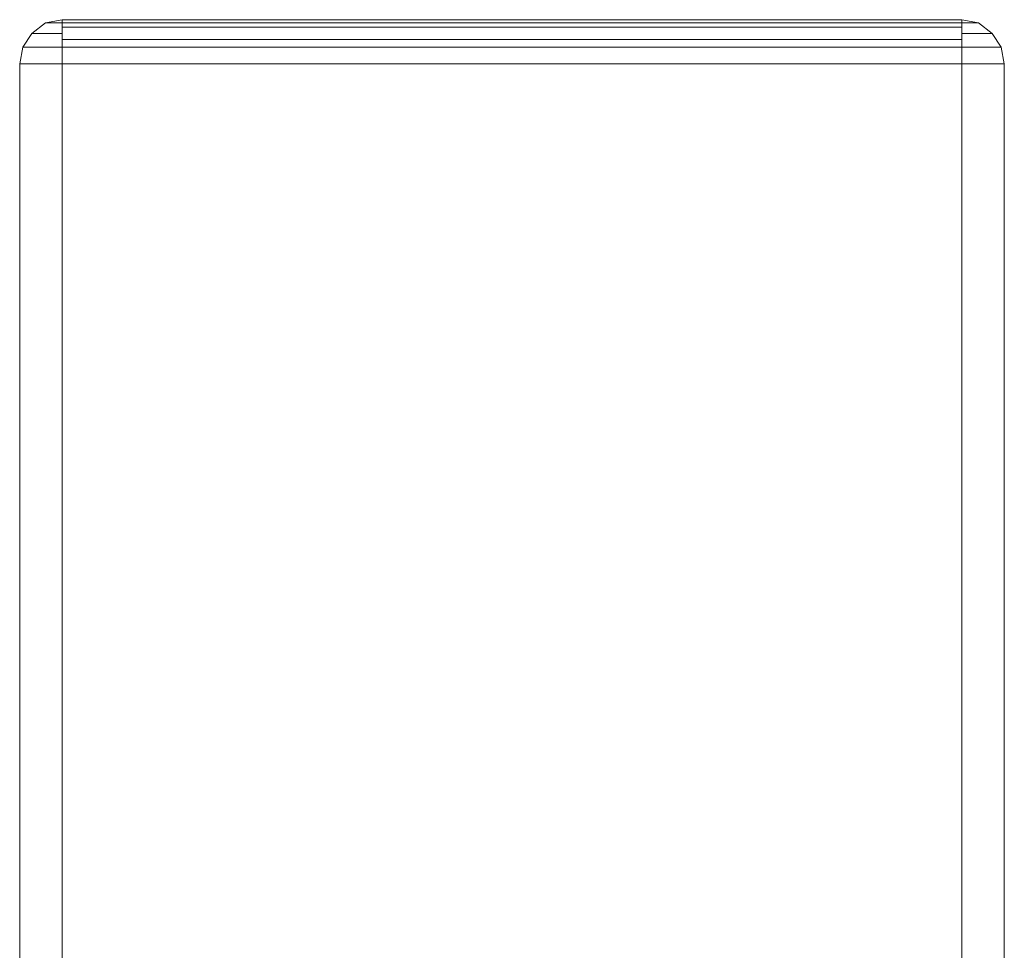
# Model space of a CAD drawing. Header units: millimetres. Extents: x 0 to 74930, y -1933 to 40510.
# Tile 37 of 256: x 35883 to 36020, y 11587 to 11716. Entities that reach past the tile are written whole.
import ezdxf

# ---------------------------------------------------------------- set-up
doc = ezdxf.new("R2010")
doc.units = ezdxf.units.MM
doc.header["$LTSCALE"] = 100
doc.layers.add('T--L9071_TERREIN_INR_Tafels', color=30, linetype='Continuous')

# ---------------------------------------------------------------- blocks, each defined once
blk = doc.blocks.new('Picknicktafel 180x160cm')
at = {"layer": 'T--L9071_TERREIN_INR_Tafels', "color": 30, "lineweight": 0}
for p, q in [((3.8, 130.67), (1.9, 129.4)), ((1.9, 129.4), (3.8, 130.67)), ((6.12, 131.09), (3.8, 130.67)), ((3.8, 130.67), (6.12, 131.09)), ((3.8, 130.25), (3.8, 130.67)), ((3.8, 130.67), (3.8, 130.25)), ((3.8, 128.98), (3.8, 130.25)), ((3.8, 130.25), (3.8, 128.98)), ((6.12, 130.67), (6.12, 131.09)), ((1794.09, 131.09), (6.12, 131.09)), ((6.12, 131.09), (6.12, 130.67)), ((6.12, 131.09), (1794.09, 131.09)), ((1794.09, 131.09), (6.12, 131.09)), ((1794.09, 131.09), (6.12, 131.09)), ((6.12, 129.4), (6.12, 130.67)), ((6.12, 130.67), (6.12, 129.4)), ((1.9, 129.4), (0.42, 127.5)), ((0.42, 127.5), (1.9, 129.4)), ((1.9, 128.77), (1.9, 129.4)), ((1.9, 129.4), (1.9, 128.77)), ((3.8, 127.29), (3.8, 128.98)), ((3.8, 128.98), (3.8, 127.29)), ((6.12, 127.5), (6.12, 129.4)), ((6.12, 129.4), (6.12, 127.5)), ((0.42, 127.5), (0, 125.18)), ((0, 125.18), (0.42, 127.5)), ((0.42, 127.08), (0.42, 127.5)), ((0.42, 127.5), (0.42, 127.08)), ((1.9, 127.29), (1.9, 128.77)), ((1.9, 128.77), (1.9, 127.29)), ((6.12, 125.18), (6.12, 127.5)), ((6.12, 127.5), (6.12, 125.18)), ((0.42, 126.23), (0.42, 127.08)), ((0.42, 127.08), (0.42, 126.23)), ((0.42, 125.18), (0.42, 126.23)), ((0.42, 126.23), (0.42, 125.18)), ((1.9, 125.18), (1.9, 127.29)), ((1.9, 127.29), (1.9, 125.18)), ((3.8, 125.18), (3.8, 127.29)), ((3.8, 127.29), (3.8, 125.18)), ((0, 125.18), (0.42, 125.18)), ((0.42, 125.18), (0, 125.18)), ((0, 0), (0, 125.18)), ((0, 125.18), (0, 0)), ((0, 0), (0, 125.18)), ((0.42, 125.18), (1.9, 125.18)), ((1.9, 125.18), (0.42, 125.18)), ((0.42, 125.18), (0.42, 0)), ((1.06, 0), (1.06, 125.18)), ((1.9, 125.18), (3.8, 125.18)), ((3.8, 125.18), (1.9, 125.18)), ((2.74, 125.18), (2.74, 0)), ((3.8, 125.18), (6.12, 125.18)), ((6.12, 125.18), (3.8, 125.18)), ((3.8, 0), (3.8, 125.18)), ((6.12, 125.18), (1794.09, 125.18)), ((6.12, 0), (6.12, 125.18)), ((6.12, 125.18), (6.12, 0)), ((1794.09, 125.18), (6.12, 125.18)), ((1794.09, 125.18), (6.12, 125.18)), ((1794.09, 125.18), (6.12, 125.18)), ((0.42, 0), (0, 0)), ((0, 0), (0.42, 0)), ((0.42, -2.32), (0, 0)), ((0, 0), (0.42, -2.32)), ((0, 0), (0, 0)), ((1.9, 0), (0.42, 0)), ((0.42, 0), (1.9, 0)), ((0.42, -1.06), (0.42, 0)), ((0.42, 0), (0.42, -1.06)), ((3.8, 0), (1.9, 0)), ((1.9, 0), (3.8, 0)), ((1.9, -2.11), (1.9, 0)), ((1.9, 0), (1.9, -2.11)), ((6.12, 0), (3.8, 0)), ((3.8, 0), (6.12, 0)), ((3.8, -2.11), (3.8, 0)), ((3.8, 0), (3.8, -2.11)), ((1794.09, 0), (6.12, 0)), ((6.12, -2.32), (6.12, 0)), ((6.12, 0), (6.12, -2.32)), ((6.12, 0), (1794.09, 0)), ((1794.09, 0), (6.12, 0)), ((1794.09, 0), (6.12, 0)), ((0.42, -1.9), (0.42, -1.06)), ((0.42, -1.06), (0.42, -1.9)), ((0.42, -2.32), (0.42, -1.9)), ((0.42, -1.9), (0.42, -2.32)), ((1.9, -4.22), (0.42, -2.32)), ((0.42, -2.32), (1.9, -4.22)), ((1.9, -3.59), (1.9, -2.11)), ((1.9, -2.11), (1.9, -3.59)), ((3.8, -3.8), (3.8, -2.11)), ((3.8, -2.11), (3.8, -3.8)), ((6.12, -4.22), (6.12, -2.32)), ((6.12, -2.32), (6.12, -4.22)), ((1.9, -4.22), (1.9, -3.59)), ((1.9, -3.59), (1.9, -4.22)), ((3.8, -5.07), (3.8, -3.8)), ((3.8, -3.8), (3.8, -5.07)), ((3.8, -5.49), (1.9, -4.22)), ((1.9, -4.22), (3.8, -5.49)), ((3.8, -5.49), (3.8, -5.07)), ((3.8, -5.07), (3.8, -5.49)), ((6.12, -5.49), (6.12, -4.22)), ((6.12, -4.22), (6.12, -5.49)), ((6.12, -5.91), (3.8, -5.49)), ((3.8, -5.49), (6.12, -5.91)), ((6.12, -5.91), (6.12, -5.49)), ((6.12, -5.49), (6.12, -5.91)), ((6.12, -5.91), (1794.09, -5.91)), ((1794.09, -5.91), (6.12, -5.91)), ((1794.09, -5.91), (6.12, -5.91)), ((1794.09, -5.91), (6.12, -5.91))]:
    blk.add_line(p, q, dxfattribs=at)

msp = doc.modelspace()

# ---------------------------------------------------------------- block references
at = {"layer": 'T--L9071_TERREIN_INR_Tafels', "rotation": 270}
msp.add_blockref('Picknicktafel 180x160cm', (35888.44, 11716.49), dxfattribs=at)

doc.saveas('drawing.dxf')
